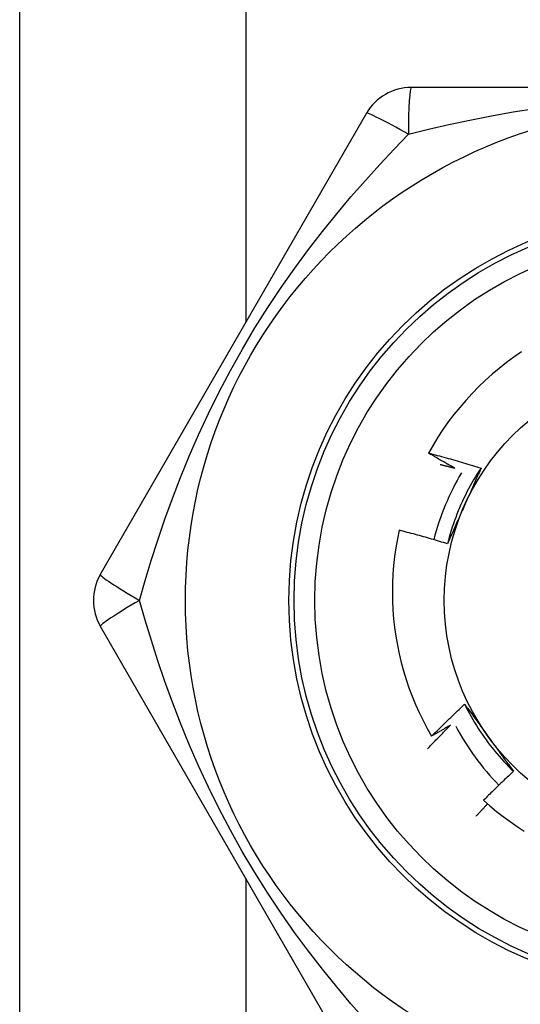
# Model space of a CAD drawing. Header units: inches. Extents: x 10 to 196, y 10 to 109.
# Tile 133 of 239: x 12.546 to 12.736, y 68.472 to 68.846. Entities that reach past the tile are written whole.
import ezdxf

# ---------------------------------------------------------------- set-up
doc = ezdxf.new("R2010")
doc.units = ezdxf.units.IN
doc.header["$MEASUREMENT"] = 0
doc.layers.add('Visible Edges(ANSI)', color=7, linetype='Continuous', lineweight=25)
doc.layers.add('Visible Tangent Edges(ANSI)', color=7, linetype='Continuous', lineweight=25)

msp = doc.modelspace()

# ---------------------------------------------------------------- linework, layer by layer
at = {"layer": 'Visible Edges(ANSI)'}
for p, q in [((12.54572863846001, 67.21139604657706), (12.54572863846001, 70.03939604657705)), ((12.89687849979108, 68.82027794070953), (12.6945788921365, 68.82027793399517)), ((12.67753089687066, 68.81043533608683), (12.57638108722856, 68.6352387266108)), ((12.57638105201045, 68.61555345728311), (12.67753083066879, 68.4403568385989))]:
    msp.add_line(p, q, dxfattribs=at)
at = {"layer": 'Visible Edges(ANSI)', "flags": 128}
for points in [[(12.73652648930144, 68.7198054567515), (12.73363467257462, 68.71781014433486), (12.73080690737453, 68.71572426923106), (12.72804542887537, 68.71354923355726), (12.7253524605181, 68.71128644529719), (12.72273023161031, 68.70893731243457), (12.72018097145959, 68.70650325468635), (12.71770790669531, 68.70398671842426), (12.71531880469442, 68.70139544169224), (12.71301615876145, 68.6987325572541), (12.7108015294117, 68.69600024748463), (12.70867647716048, 68.69320071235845), (12.70664256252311, 68.6903361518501), (12.70470133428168, 68.68740875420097), (12.70285435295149, 68.68442071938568), (12.70110318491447, 68.68137424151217)], [(12.70110318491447, 68.68137424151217), (12.70194267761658, 68.68115794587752), (12.70278170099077, 68.6809398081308), (12.70362024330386, 68.68071982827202), (12.70445831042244, 68.68049800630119), (12.70529589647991, 68.68027434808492), (12.70613299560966, 68.68004884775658), (12.70696961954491, 68.67982149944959), (12.70780576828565, 68.67959231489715), (12.70864143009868, 68.67936128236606), (12.7094766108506, 68.67912840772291), (12.71031130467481, 68.67889369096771), (12.71114550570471, 68.67865713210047), (12.71197921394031, 68.67841872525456), (12.712812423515, 68.6781784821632), (12.71364514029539, 68.67793639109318), (12.71447735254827, 68.67769245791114), (12.71530905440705, 68.67744668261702), (12.71614025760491, 68.67719906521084), (12.71697094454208, 68.67694960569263), (12.71780112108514, 68.67669830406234), (12.7186307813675, 68.67644516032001), (12.71945991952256, 68.67619017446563), (12.72028854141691, 68.6759333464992), (12.72111663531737, 68.67567467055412)], [(12.71109644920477, 68.67564840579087), (12.71067671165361, 68.67588074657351), (12.7102572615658, 68.67611363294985), (12.70983809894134, 68.6763470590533), (12.70941922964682, 68.67658103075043), (12.70900064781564, 68.67681554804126), (12.70858235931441, 68.6770506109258), (12.70816435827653, 68.67728621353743), (12.70774664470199, 68.67752235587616), (12.707329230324, 68.67775904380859), (12.70691210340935, 68.67799627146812), (12.70649526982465, 68.67823404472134), (12.70607872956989, 68.67847235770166), (12.70566247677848, 68.67871121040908), (12.70524652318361, 68.6789506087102), (12.70483086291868, 68.67919054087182), (12.7044154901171, 68.67943101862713), (12.70400042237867, 68.67967203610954), (12.70358564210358, 68.67991358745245), (12.70317115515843, 68.68015568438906), (12.70275696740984, 68.68039832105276), (12.70234307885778, 68.68064149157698), (12.70192948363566, 68.68088520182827), (12.7015161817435, 68.68112945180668), (12.70110318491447, 68.68137424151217)], [(12.7055959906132, 68.67702896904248), (12.70582550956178, 68.67697303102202), (12.70605499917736, 68.67691695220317), (12.70628445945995, 68.67686073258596), (12.70651389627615, 68.67680437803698), (12.70674329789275, 68.6767478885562), (12.70697267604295, 68.67669125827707), (12.70720202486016, 68.67663448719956), (12.70743134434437, 68.67657758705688), (12.70766063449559, 68.67652054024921), (12.70788988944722, 68.67646336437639), (12.70811912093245, 68.67640604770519), (12.70834832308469, 68.6763485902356), (12.70857749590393, 68.67629099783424), (12.70880663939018, 68.67623327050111), (12.70903575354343, 68.67617540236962), (12.70926483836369, 68.67611739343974), (12.70949389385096, 68.67605925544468), (12.70972292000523, 68.67600097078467), (12.7099519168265, 68.67594255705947), (12.71018088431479, 68.6758840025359), (12.71040981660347, 68.67582530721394), (12.71063872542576, 68.67576647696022), (12.71086760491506, 68.67570751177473), (12.71109644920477, 68.67564840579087)], [(12.72111663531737, 68.67567467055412), (12.72038764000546, 68.67457528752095), (12.71967506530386, 68.6734651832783), (12.71897899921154, 68.67234462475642), (12.71829955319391, 68.67121388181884), (12.71763682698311, 68.67007322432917), (12.71699092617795, 68.6689229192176), (12.71636194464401, 68.66776323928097), (12.71574998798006, 68.66659444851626), (12.71515515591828, 68.66541681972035), (12.71457754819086, 68.66423061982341), (12.71401727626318, 68.66303611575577), (12.71347443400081, 68.66183358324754), (12.71294912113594, 68.66062328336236), (12.71244144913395, 68.6594054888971), (12.71195150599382, 68.65818046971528), (12.71147940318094, 68.65694849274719), (12.71102524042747, 68.65570982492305), (12.7105891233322, 68.65446473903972), (12.71017113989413, 68.65321350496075), (12.70977140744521, 68.65195638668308), (12.70939001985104, 68.65069365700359), (12.70902708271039, 68.64942558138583), (12.70868268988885, 68.64815243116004), (12.7083569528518, 68.6468744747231)], [(12.72111663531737, 68.67567467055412), (12.72085724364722, 68.67508356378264), (12.72059753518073, 68.67449244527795), (12.72033750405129, 68.67390127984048), (12.72007715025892, 68.67331004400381), (12.71981648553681, 68.67271870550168), (12.71955549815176, 68.67212723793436), (12.71929419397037, 68.67153561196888), (12.71903257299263, 68.6709437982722), (12.71877063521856, 68.6703517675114), (12.71850838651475, 68.66975949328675), (12.71824582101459, 68.66916694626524), (12.7179829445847, 68.66857409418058), (12.71771975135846, 68.66798091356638), (12.71745625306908, 68.66738737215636), (12.71719244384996, 68.6667934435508), (12.7169283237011, 68.66619909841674), (12.7166638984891, 68.66560430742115), (12.71639916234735, 68.66500903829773), (12.71613412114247, 68.66441327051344), (12.71586876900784, 68.66381696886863), (12.71560311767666, 68.66322010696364), (12.71533716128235, 68.66262265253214), (12.71507089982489, 68.66202458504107), (12.71480433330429, 68.66142586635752)], [(12.71480433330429, 68.66142586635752), (12.71453244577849, 68.6608151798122), (12.71426081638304, 68.66020503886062), (12.71398946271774, 68.65959542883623), (12.71371837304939, 68.65898632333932), (12.71344755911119, 68.65837770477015), (12.71317702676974, 68.65776954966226), (12.71290677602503, 68.6571618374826), (12.71263680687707, 68.65655454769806), (12.71236713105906, 68.65594765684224), (12.71209774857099, 68.65534114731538), (12.71182866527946, 68.65473499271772), (12.71155987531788, 68.6541291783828), (12.71129139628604, 68.65352368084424), (12.71102322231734, 68.65291847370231), (12.71075535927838, 68.65231354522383), (12.71048780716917, 68.6517088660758), (12.71022057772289, 68.65110441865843), (12.70995367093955, 68.65050017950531), (12.70968709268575, 68.64989612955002), (12.70942084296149, 68.64929224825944), (12.70915492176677, 68.64868851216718), (12.70888934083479, 68.6480849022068), (12.70862410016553, 68.64748139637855), (12.70835920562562, 68.64687797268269)], [(12.68998842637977, 68.65202916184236), (12.68931011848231, 68.64872612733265), (12.68873437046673, 68.64540363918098), (12.68826176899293, 68.64206406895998), (12.68789283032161, 68.6387097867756), (12.68762814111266, 68.63534316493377), (12.68746824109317, 68.6319665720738), (12.68741366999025, 68.62858238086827), (12.6874648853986, 68.62519737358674), (12.68762167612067, 68.6218200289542), (12.68788365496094, 68.61845284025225), (12.68825041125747, 68.61509826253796), (12.68872155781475, 68.61175875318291), (12.68929669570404, 68.6084367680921), (12.68997541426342, 68.60513476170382), (12.69075732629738, 68.60185519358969), (12.69164202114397, 68.59860051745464), (12.69262912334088, 68.595373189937), (12.69371821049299, 68.59217566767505), (12.69490889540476, 68.58901040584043), (12.69620028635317, 68.58588103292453), (12.69758849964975, 68.58279721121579), (12.69907172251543, 68.5797623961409), (12.70064861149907, 68.57677875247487), (12.70231785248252, 68.57384845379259)], [(12.70835920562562, 68.64687797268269), (12.70759885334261, 68.64711157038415), (12.70683804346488, 68.64734351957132), (12.70607677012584, 68.6475738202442), (12.70531504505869, 68.64780247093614), (12.70455286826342, 68.64802947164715), (12.70379023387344, 68.64825482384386), (12.70302715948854, 68.64847852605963), (12.70226363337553, 68.64870057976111), (12.701499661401, 68.6489209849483), (12.70073525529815, 68.64913974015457), (12.69997040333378, 68.64935684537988), (12.6992051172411, 68.6495723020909), (12.6984394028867, 68.64978610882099), (12.69767324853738, 68.64999826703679), (12.69690667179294, 68.6502087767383), (12.69613966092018, 68.65041763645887), (12.69537222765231, 68.65062484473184), (12.6946043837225, 68.65083040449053), (12.69383610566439, 68.65103431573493), (12.69306741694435, 68.65123657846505), (12.69229830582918, 68.65143719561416), (12.6915287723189, 68.651636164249), (12.6907588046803, 68.65183348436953), (12.68998842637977, 68.65202916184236)], [(12.70231785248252, 68.57384845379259), (12.7028303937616, 68.57436226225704), (12.7033438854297, 68.57487513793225), (12.70385832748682, 68.57538708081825), (12.70437372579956, 68.57589807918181), (12.70489006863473, 68.57640814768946), (12.70540736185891, 68.57691727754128), (12.70592560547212, 68.57742546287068), (12.70644479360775, 68.57793270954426), (12.70696493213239, 68.57843901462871), (12.70748601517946, 68.57894437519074), (12.70800804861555, 68.57944878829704), (12.70853102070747, 68.57995225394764), (12.70905493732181, 68.5804547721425), (12.70957979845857, 68.58095634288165), (12.71010560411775, 68.58145695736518), (12.71063234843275, 68.58195662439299), (12.71116003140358, 68.58245533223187), (12.71168865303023, 68.58295308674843), (12.7122182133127, 68.58344988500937), (12.712748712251, 68.5839457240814), (12.71328014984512, 68.5844406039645), (12.71381252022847, 68.58493452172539), (12.71434582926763, 68.58542747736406), (12.71488007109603, 68.58591947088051)], [(12.71488007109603, 68.58591947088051), (12.71526228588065, 68.58539927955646), (12.7156443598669, 68.58487880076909), (12.71602630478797, 68.58435802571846), (12.71640815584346, 68.58383693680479), (12.71678993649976, 68.58331552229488), (12.71717167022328, 68.58279376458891), (12.71755338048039, 68.58227165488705), (12.71793509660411, 68.58174917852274), (12.71831684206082, 68.58122632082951), (12.71869864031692, 68.58070306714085), (12.71908052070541, 68.58017940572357), (12.71946250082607, 68.57965532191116), (12.71984462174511, 68.57913080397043), (12.72022688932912, 68.57860583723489), (12.7206093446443, 68.57808040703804), (12.72099199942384, 68.57755449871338), (12.72137489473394, 68.57702810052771), (12.72175804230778, 68.57650120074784), (12.72214147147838, 68.57597378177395), (12.72252521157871, 68.57544583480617), (12.72290928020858, 68.5749173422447), (12.72329371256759, 68.57438828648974), (12.72367852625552, 68.57385866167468), (12.72406374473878, 68.57332845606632)], [(12.71488007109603, 68.58591947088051), (12.71546766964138, 68.58473845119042), (12.71607275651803, 68.58356628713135), (12.71669516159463, 68.58240319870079), (12.71733468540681, 68.58124941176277), (12.71799116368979, 68.58010514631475), (12.71866440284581, 68.5789706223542), (12.71935422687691, 68.57784606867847), (12.72006044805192, 68.57673170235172), (12.72078289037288, 68.57562774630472), (12.72152136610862, 68.57453442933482), (12.72227569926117, 68.57345196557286), (12.72304570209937, 68.57238058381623), (12.72383119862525, 68.57132050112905), (12.72463200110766, 68.5702719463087), (12.72544792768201, 68.56923513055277), (12.72627880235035, 68.56821029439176), (12.72712443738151, 68.56719764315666), (12.72798465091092, 68.56619740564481), (12.72885926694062, 68.5652098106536), (12.72974809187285, 68.56423506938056), (12.73065095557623, 68.56327341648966), (12.7315676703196, 68.56232506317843), (12.732498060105, 68.5613902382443), (12.73344193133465, 68.56046915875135)], [(12.70073995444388, 68.56895183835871), (12.70109819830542, 68.56933302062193), (12.70145695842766, 68.56971375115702), (12.701816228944, 68.57009402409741), (12.70217600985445, 68.5704738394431), (12.7025363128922, 68.57085319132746), (12.70289712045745, 68.57123209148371), (12.7032584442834, 68.57161053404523), (12.70362027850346, 68.57198851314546), (12.70398262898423, 68.57236603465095), (12.70434548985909, 68.57274309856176), (12.70470886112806, 68.57311969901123), (12.70507274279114, 68.5734958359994), (12.70543713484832, 68.57387151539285), (12.7058020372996, 68.5742467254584), (12.70616745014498, 68.57462147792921), (12.70653337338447, 68.57499576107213), (12.70689980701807, 68.57536958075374), (12.70726674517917, 68.57574293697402), (12.70763419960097, 68.5761158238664), (12.70800215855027, 68.57648825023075), (12.70837062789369, 68.57686020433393), (12.7087396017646, 68.57723169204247), (12.70910908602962, 68.5776027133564), (12.70947908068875, 68.57797326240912)], [(12.70947908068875, 68.57797326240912), (12.70918258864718, 68.57779828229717), (12.70888593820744, 68.57762356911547), (12.70858911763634, 68.57744912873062), (12.70829213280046, 68.57727495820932), (12.70799498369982, 68.57710106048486), (12.70769766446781, 68.57692742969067), (12.70740018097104, 68.57675407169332), (12.70710253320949, 68.57658098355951), (12.70680472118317, 68.57640816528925), (12.70650674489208, 68.57623561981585), (12.70620860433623, 68.5760633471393), (12.70591029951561, 68.57589133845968), (12.70561183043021, 68.57571960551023), (12.70531319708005, 68.5755481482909), (12.70501439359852, 68.57537695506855), (12.70471543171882, 68.57520603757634), (12.70441630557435, 68.57503538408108), (12.70411701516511, 68.57486501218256), (12.7038175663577, 68.57469490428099), (12.70351794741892, 68.57452507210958), (12.70321817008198, 68.5743555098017), (12.70291822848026, 68.5741862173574), (12.70261812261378, 68.57401720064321), (12.70231785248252, 68.57384845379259)], [(12.72406374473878, 68.57332845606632), (12.72445667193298, 68.57278764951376), (12.72484925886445, 68.57224734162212), (12.72524151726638, 68.57170753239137), (12.72563347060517, 68.57116821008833), (12.72602514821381, 68.57062936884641), (12.7264165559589, 68.57009100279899), (12.72680772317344, 68.56955310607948), (12.72719867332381, 68.56901566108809), (12.72758941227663, 68.56847866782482), (12.72797997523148, 68.56794212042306), (12.72837037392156, 68.56740600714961), (12.72876063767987, 68.5668703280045), (12.729150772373, 68.5663350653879), (12.72954080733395, 68.56580021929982), (12.72993076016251, 68.56526577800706), (12.73032065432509, 68.56473172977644), (12.73071050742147, 68.56419808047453), (12.73110033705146, 68.56366481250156), (12.73149017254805, 68.5631319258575), (12.73188001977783, 68.5625994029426), (12.73226991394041, 68.5620672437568), (12.73265986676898, 68.56153543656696), (12.73304989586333, 68.56100398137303), (12.73344003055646, 68.56047286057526)], [(12.73344003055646, 68.56047286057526), (12.7329576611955, 68.5600244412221), (12.73247611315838, 68.5595751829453), (12.73199539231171, 68.55912508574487), (12.73151548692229, 68.55867415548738), (12.7310364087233, 68.55822238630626), (12.73055815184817, 68.55776978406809), (12.73008072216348, 68.55731634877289), (12.72960411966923, 68.55686208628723), (12.72912833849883, 68.55640698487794), (12.72865338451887, 68.55595105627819), (12.72817926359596, 68.555494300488), (12.72770596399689, 68.55503671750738), (12.72723349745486, 68.5545783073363), (12.72676185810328, 68.55411907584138), (12.72629104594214, 68.55365901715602), (12.72582106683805, 68.55319813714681), (12.725351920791, 68.55273643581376), (12.72488360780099, 68.55227391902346), (12.72441612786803, 68.55181057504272), (12.7239494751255, 68.55134642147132), (12.72348366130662, 68.55088144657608), (12.72301868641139, 68.5504156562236), (12.7225545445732, 68.54994905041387), (12.72209123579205, 68.54948163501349)], [(12.72361543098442, 68.54811519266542), (12.72342677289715, 68.54791688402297), (12.72323825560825, 68.54771843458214), (12.72304987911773, 68.54751983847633), (12.72286164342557, 68.54732110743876), (12.72267354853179, 68.5471222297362), (12.72248559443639, 68.54692321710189), (12.72229778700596, 68.54672405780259), (12.7221101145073, 68.54652475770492), (12.72192258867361, 68.54632531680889), (12.7217352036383, 68.54612573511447), (12.72154795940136, 68.54592601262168), (12.7213608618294, 68.54572614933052), (12.72117389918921, 68.54552614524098), (12.72098708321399, 68.54532600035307), (12.72080040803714, 68.5451257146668), (12.72061387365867, 68.54492529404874), (12.72042748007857, 68.54472472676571), (12.72024123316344, 68.5445240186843), (12.72005512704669, 68.54432316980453), (12.71986916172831, 68.54412218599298), (12.71968334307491, 68.54392105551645), (12.71949765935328, 68.54371979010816), (12.71931212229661, 68.54351838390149), (12.71912673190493, 68.54331683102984)], [(12.72209123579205, 68.54948163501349), (12.72451382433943, 68.54733428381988), (12.72699881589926, 68.54526401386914), (12.72954435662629, 68.54327218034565), (12.73214860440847, 68.54136013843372), (12.73480971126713, 68.53952923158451), (12.73752581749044, 68.53778082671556)]]:
    msp.add_lwpolyline(points, dxfattribs=at)
at = {"layer": 'Visible Edges(ANSI)'}
for centre, radius in [((12.79572863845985, 68.62539604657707), 0.1870078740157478), ((12.79572863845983, 68.62539604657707), 0.137795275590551), ((12.79572863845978, 68.62539604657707), 0.0885826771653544)]:
    msp.add_circle(centre, radius, dxfattribs=at)
for centre, radius, start, end in [((12.6945786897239, 68.80059289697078), 0.0196850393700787, 90, 149.9999999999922), ((12.7984267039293, 68.62383831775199), 0.0984251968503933, 149.4219145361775, 165.5198235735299), ((12.59342874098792, 68.62539604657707), 0.0196850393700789, 149.9999999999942, 209.9999999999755), ((12.7984267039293, 68.62383831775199), 0.0984251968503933, 207.9880372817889, 224.2123013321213)]:
    msp.add_arc(centre, radius, start, end, dxfattribs=at)
at = {"layer": 'Visible Tangent Edges(ANSI)'}
for p, q in [((12.63172863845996, 70.03939604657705), (12.63172863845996, 68.73110349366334)), ((12.63172863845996, 68.51968859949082), (12.63172863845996, 67.21139604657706))]:
    msp.add_line(p, q, dxfattribs=at)
at = {"layer": 'Visible Tangent Edges(ANSI)', "flags": 128}
for points in [[(12.69348230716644, 68.80249583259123), (12.70109744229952, 68.80435476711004), (12.70889673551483, 68.80614986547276), (12.71687554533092, 68.80786142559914), (12.72502742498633, 68.80946927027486), (12.73333668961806, 68.81095134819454), (12.74180213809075, 68.8122895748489)], [(12.59123258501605, 68.62539803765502), (12.593430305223, 68.63292242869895), (12.59577532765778, 68.64057432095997), (12.59828211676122, 68.64833896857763), (12.60096474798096, 68.65620022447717), (12.60383507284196, 68.66413536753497), (12.60690828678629, 68.67213464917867), (12.61020030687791, 68.68019088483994), (12.61372695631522, 68.68829672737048), (12.61750427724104, 68.69644497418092), (12.62154288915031, 68.704617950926), (12.62583670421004, 68.71277869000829), (12.63037682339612, 68.72088805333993), (12.63513725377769, 68.728886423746), (12.6400642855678, 68.73669328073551), (12.64511944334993, 68.7442666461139), (12.65028346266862, 68.75160452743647), (12.65553772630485, 68.75870713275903), (12.66086392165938, 68.76557869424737), (12.66624759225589, 68.77222953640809), (12.67167441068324, 68.77867020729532), (12.67713046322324, 68.7849116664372), (12.68259904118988, 68.7909620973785), (12.68805649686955, 68.79682249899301), (12.69347883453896, 68.8024935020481)], [(12.67713553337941, 68.46587459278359), (12.67166715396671, 68.47213037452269), (12.66622899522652, 68.47858537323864), (12.66083735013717, 68.4852475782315), (12.65550629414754, 68.49212707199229), (12.65025000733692, 68.49923414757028), (12.64508250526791, 68.50657924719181), (12.64002138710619, 68.51416770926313), (12.63509805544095, 68.52197175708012), (12.63034647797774, 68.52995660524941), (12.62580794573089, 68.53806427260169), (12.62151284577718, 68.54623044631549), (12.61747398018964, 68.55441137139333), (12.61369460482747, 68.56256723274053), (12.61017164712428, 68.57066820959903), (12.60688580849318, 68.57871314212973), (12.60382052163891, 68.58669522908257), (12.60095939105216, 68.59460702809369), (12.59828533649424, 68.60244387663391), (12.59578088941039, 68.61020182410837), (12.59343399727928, 68.61785943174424), (12.59123294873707, 68.62539376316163)]]:
    msp.add_lwpolyline(points, dxfattribs=at)
at = {"layer": 'Visible Tangent Edges(ANSI)'}
for radius in [0.1476377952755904, 0.1456692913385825]:
    msp.add_circle((12.79572863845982, 68.62539604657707), radius, dxfattribs=at)
for centre, major_axis, ratio, start_param, end_param in [((12.6945786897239, 68.80059289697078), (1e-16, 0.0196850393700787), 0.056053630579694, 4.8134e-12, 1.474011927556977), ((12.6945786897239, 68.80059289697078), (-0.0170477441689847, 0.0098425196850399), 0.0560536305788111, 4.809173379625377, 6.283185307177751), ((12.59342874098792, 68.62539604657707), (-0.017047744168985, 0.0098425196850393), 0.056053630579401, 3.262889e-10, 1.474011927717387), ((12.59342874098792, 68.62539604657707), (-0.0170477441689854, -0.0098425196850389), 0.0560536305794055, 4.809173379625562, 6.283185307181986)]:
    msp.add_ellipse(centre, major_axis=major_axis, ratio=ratio, start_param=start_param, end_param=end_param, dxfattribs=at)

doc.saveas('drawing.dxf')
